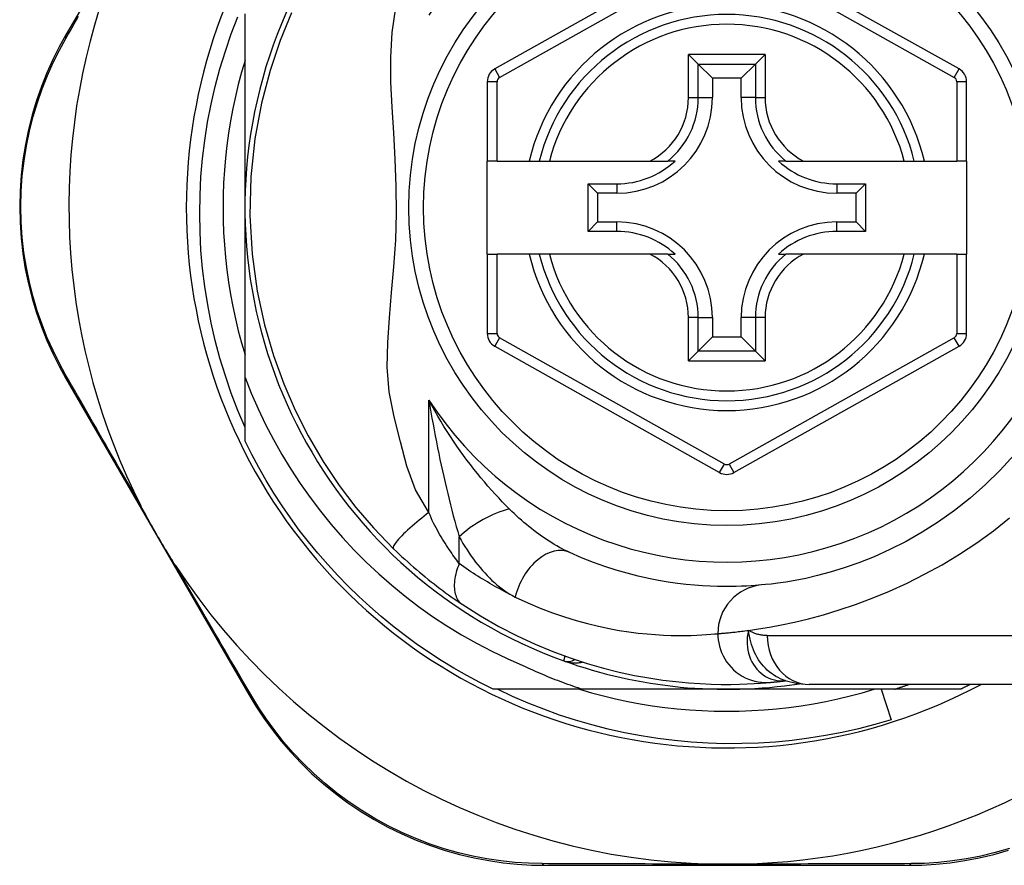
# Model space of a CAD drawing. Header units: inches. Extents: x 19 to 626, y 56 to 294.
# Tile 63 of 203: x 82.52 to 83.312, y 179 to 179.681. Entities that reach past the tile are written whole.
import ezdxf

# ---------------------------------------------------------------- set-up
doc = ezdxf.new("R2010")
doc.units = ezdxf.units.IN
doc.header["$MEASUREMENT"] = 0
doc.layers.add('Visible Edges(ANSI)', color=7, linetype='Continuous', lineweight=25)
doc.layers.add('Visible Tangent Edges(ANSI)', color=7, linetype='Continuous', lineweight=25)

msp = doc.modelspace()

# ---------------------------------------------------------------- linework, layer by layer
at = {"layer": 'Visible Edges(ANSI)'}
for p, q in [((82.59926, 179.74123), (82.55701, 179.66848)), ((83.08316, 179.74272), (82.90214, 179.64108)), ((83.27591, 179.64108), (83.09472, 179.74272)), ((82.70114, 179.52943), (82.70114, 179.68534)), ((83.0581, 179.65278), (83.06594, 179.64494)), ((83.11193, 179.64494), (83.11977, 179.65278)), ((83.06594, 179.64494), (83.07737, 179.63351)), ((83.11193, 179.64494), (83.1005, 179.63351)), ((82.89611, 179.63078), (82.89611, 179.56683)), ((83.07737, 179.63351), (83.07737, 179.61801)), ((83.1005, 179.63351), (83.07737, 179.63351)), ((83.1005, 179.61801), (83.1005, 179.63351)), ((83.28194, 179.56683), (83.28194, 179.63078)), ((82.90398, 179.56683), (82.89611, 179.56683)), ((82.89611, 179.49202), (82.89611, 179.56683)), ((82.90398, 179.56683), (82.92989, 179.56683)), ((82.92989, 179.56683), (82.93799, 179.56683)), ((82.93799, 179.56683), (82.94612, 179.56683)), ((82.94612, 179.56683), (83.02709, 179.56683)), ((83.02709, 179.56683), (83.04137, 179.56683)), ((83.04728, 179.56683), (83.04137, 179.56683)), ((83.1365, 179.56683), (83.13059, 179.56683)), ((83.1365, 179.56683), (83.15078, 179.56683)), ((83.15078, 179.56683), (83.23176, 179.56683)), ((83.23176, 179.56683), (83.23988, 179.56683)), ((83.23988, 179.56683), (83.24798, 179.56683)), ((83.24798, 179.56683), (83.27406, 179.56683)), ((83.28194, 179.56683), (83.27406, 179.56683)), ((83.28194, 179.56683), (83.28194, 179.49202)), ((82.97727, 179.54857), (83.00035, 179.54857)), ((82.97727, 179.54857), (82.98485, 179.54099)), ((82.97727, 179.51028), (82.97727, 179.54857)), ((83.17752, 179.54857), (83.2006, 179.54857)), ((83.2006, 179.54857), (83.19302, 179.54099)), ((83.2006, 179.54857), (83.2006, 179.51028)), ((83.00035, 179.54099), (82.98485, 179.54099)), ((82.98485, 179.54099), (82.98485, 179.51786)), ((83.19302, 179.54099), (83.17752, 179.54099)), ((83.19302, 179.51786), (83.19302, 179.54099)), ((82.70114, 179.39272), (82.70114, 179.52943)), ((82.97727, 179.51028), (82.98485, 179.51786)), ((83.00035, 179.51028), (82.97727, 179.51028)), ((82.98485, 179.51786), (83.00035, 179.51786)), ((83.17752, 179.51786), (83.19302, 179.51786)), ((83.2006, 179.51028), (83.17752, 179.51028)), ((83.2006, 179.51028), (83.19302, 179.51786)), ((82.89611, 179.49202), (82.89611, 179.42807)), ((82.89611, 179.49202), (82.90398, 179.49202)), ((82.92989, 179.49202), (82.90398, 179.49202)), ((82.93799, 179.49202), (82.92989, 179.49202)), ((82.94612, 179.49202), (82.93799, 179.49202)), ((83.02709, 179.49202), (82.94612, 179.49202)), ((83.04137, 179.49202), (83.02709, 179.49202)), ((83.04137, 179.49202), (83.04728, 179.49202)), ((83.13059, 179.49202), (83.1365, 179.49202)), ((83.15078, 179.49202), (83.1365, 179.49202)), ((83.23176, 179.49202), (83.15078, 179.49202)), ((83.23988, 179.49202), (83.23176, 179.49202)), ((83.24798, 179.49202), (83.23988, 179.49202)), ((83.27406, 179.49202), (83.24798, 179.49202)), ((83.27406, 179.49202), (83.28194, 179.49202)), ((83.28194, 179.42808), (83.28194, 179.49202)), ((83.07737, 179.44084), (83.07737, 179.42534)), ((83.1005, 179.42534), (83.1005, 179.44084)), ((83.06594, 179.41391), (83.07737, 179.42534)), ((83.07737, 179.42534), (83.1005, 179.42534)), ((83.11193, 179.41391), (83.1005, 179.42534)), ((82.90214, 179.41777), (83.08316, 179.31614)), ((83.09472, 179.31613), (83.27591, 179.41777)), ((83.06594, 179.41391), (83.0581, 179.40607)), ((83.11977, 179.40607), (83.11193, 179.41391)), ((82.55681, 179.39197), (82.70421, 179.1374)), ((82.70114, 179.34134), (82.70114, 179.39272)), ((83.13619, 179.14849), (83.13624, 179.14849)), ((82.97302, 179.14163), (82.90085, 179.14163)), ((83.08894, 179.14163), (82.97302, 179.14163)), ((83.22396, 179.14163), (83.08894, 179.14163)), ((83.39263, 179.14557), (83.15537, 179.14557)), ((83.21319, 179.14163), (83.22113, 179.11702)), ((83.27702, 179.14163), (83.22396, 179.14163)), ((82.94271, 178.9999), (83.23479, 178.9999))]:
    msp.add_line(p, q, dxfattribs=at)
at = {"layer": 'Visible Edges(ANSI)', "flags": 128}
for points in [[(82.73854, 179.68619), (82.72937, 179.66384), (82.72126, 179.6397), (82.71437, 179.61339), (82.70909, 179.58478), (82.70588, 179.5542), (82.70513, 179.52304), (82.70692, 179.49197), (82.711, 179.46227), (82.71685, 179.43506), (82.72404, 179.41026), (82.73226, 179.38752), (82.74149, 179.36625), (82.75192, 179.34567), (82.76398, 179.3251), (82.77704, 179.30566), (82.79037, 179.28811), (82.80465, 179.27149), (82.82076, 179.25479)], [(82.70114, 179.35251), (82.6954, 179.36611), (82.69012, 179.37992), (82.68532, 179.39392), (82.68101, 179.40808), (82.6772, 179.42236), (82.67389, 179.43675), (82.67109, 179.45123), (82.66879, 179.46579), (82.667, 179.48042), (82.66571, 179.49511), (82.66494, 179.50984), (82.66468, 179.5246), (82.66493, 179.53937), (82.6657, 179.55414), (82.66698, 179.56889), (82.66878, 179.58356), (82.67108, 179.59815), (82.67389, 179.61263), (82.6772, 179.627), (82.68101, 179.64124), (82.68531, 179.65534), (82.6901, 179.66928), (82.69538, 179.68306)], [(82.55701, 179.66848), (82.55161, 179.65874), (82.54651, 179.64857), (82.54174, 179.638), (82.53736, 179.62706), (82.5334, 179.61579), (82.52989, 179.60422), (82.52686, 179.59237), (82.52433, 179.58026), (82.52235, 179.56794), (82.52093, 179.55545), (82.52008, 179.54285), (82.51978, 179.5302), (82.52005, 179.51755), (82.52089, 179.50495), (82.5223, 179.49246), (82.52428, 179.48014), (82.52681, 179.46804), (82.52984, 179.45619), (82.53334, 179.44463), (82.53729, 179.43337), (82.54164, 179.42245), (82.54637, 179.41189), (82.55144, 179.40172), (82.55681, 179.39197)], [(82.70114, 179.64798), (82.69833, 179.63836), (82.69576, 179.62867), (82.69342, 179.61892), (82.69133, 179.60911), (82.68948, 179.59926), (82.68788, 179.58936), (82.68652, 179.57943), (82.68541, 179.56946), (82.68454, 179.55948), (82.68392, 179.54947), (82.68355, 179.53945), (82.68343, 179.52943), (82.68355, 179.5194), (82.68392, 179.50938), (82.68454, 179.49938), (82.68541, 179.48939), (82.68652, 179.47943), (82.68788, 179.46949), (82.68948, 179.4596), (82.69133, 179.44974), (82.69342, 179.43994), (82.69576, 179.43019), (82.69833, 179.4205), (82.70114, 179.41087)], [(82.70114, 179.39272), (82.70623, 179.37993), (82.71175, 179.36731), (82.71768, 179.35488), (82.72404, 179.34264), (82.73081, 179.33062), (82.738, 179.31881), (82.74558, 179.30725), (82.75354, 179.29596), (82.76187, 179.28495), (82.77057, 179.27424), (82.77962, 179.26383), (82.78902, 179.25373), (82.79876, 179.24395), (82.80883, 179.2345), (82.81922, 179.22539), (82.82993, 179.21664), (82.84091, 179.20826), (82.85217, 179.20027), (82.86368, 179.19267), (82.87545, 179.18547), (82.88745, 179.17867), (82.89969, 179.17228), (82.91214, 179.16632), (82.9248, 179.16077)], [(82.90085, 179.14163), (82.89014, 179.14701), (82.87958, 179.15269), (82.86918, 179.15866), (82.85895, 179.16491), (82.8489, 179.17145), (82.83904, 179.17827), (82.82937, 179.18535), (82.8199, 179.19271), (82.81064, 179.20032), (82.80159, 179.20819), (82.79277, 179.2163), (82.78417, 179.22466), (82.77582, 179.23326), (82.7677, 179.24208), (82.75983, 179.25113), (82.75222, 179.26039), (82.74486, 179.26986), (82.73778, 179.27953), (82.73096, 179.28939), (82.72443, 179.29944), (82.71817, 179.30967), (82.7122, 179.32007), (82.70652, 179.33063), (82.70114, 179.34134)], [(83.32014, 179.33033), (83.30895, 179.31805), (83.2972, 179.30646), (83.28497, 179.29562), (83.27234, 179.28558), (83.25941, 179.27642), (83.24631, 179.26813), (83.23319, 179.26071), (83.22018, 179.25413), (83.20744, 179.24837), (83.19511, 179.24343), (83.18332, 179.23928), (83.17224, 179.23589), (83.16197, 179.23314), (83.15258, 179.23094), (83.1441, 179.22923), (83.13658, 179.22794), (83.13006, 179.227), (83.12459, 179.22634), (83.12021, 179.22589), (83.11696, 179.2256)], [(82.6452, 179.24132), (82.64395, 179.24325), (82.64271, 179.2452), (82.64149, 179.24716), (82.64027, 179.24911), (82.63906, 179.2511), (82.63785, 179.25309), (82.63664, 179.2551), (82.63544, 179.2571), (82.63427, 179.25909), (82.63311, 179.26105), (82.63197, 179.26302), (82.63082, 179.26498), (82.62969, 179.26695), (82.62856, 179.26892), (82.62743, 179.2709), (82.6263, 179.27289), (82.62519, 179.27488), (82.62407, 179.27688), (82.62294, 179.27893), (82.62181, 179.281), (82.62068, 179.28308), (82.61957, 179.28517), (82.61848, 179.28725), (82.61741, 179.28932)], [(82.82076, 179.25479), (82.82298, 179.25264), (82.82522, 179.2505), (82.8275, 179.24837), (82.82979, 179.24625), (82.83211, 179.24414), (82.83445, 179.24206), (82.8368, 179.23999), (82.83916, 179.23795), (82.84152, 179.23594), (82.84388, 179.23397), (82.84624, 179.23203), (82.8486, 179.23012), (82.85095, 179.22825), (82.8533, 179.22641), (82.85563, 179.22461), (82.85796, 179.22284), (82.86028, 179.22111), (82.86258, 179.21941), (82.86487, 179.21775), (82.86715, 179.21613), (82.8694, 179.21455), (82.87163, 179.213), (82.87383, 179.2115), (82.876, 179.21004)], [(83.11696, 179.2256), (83.1145, 179.22538), (83.11166, 179.22516), (83.10844, 179.22493), (83.10484, 179.22472), (83.10087, 179.22454), (83.09653, 179.2244), (83.09182, 179.22432), (83.08676, 179.22432), (83.08134, 179.2244), (83.07558, 179.22459), (83.06948, 179.22492), (83.06304, 179.2254), (83.05627, 179.22605), (83.04917, 179.22691), (83.04174, 179.22798), (83.03398, 179.2293), (83.0259, 179.23089), (83.01752, 179.23279), (83.00888, 179.235), (82.99999, 179.23757), (82.99088, 179.2405), (82.98157, 179.24383), (82.97209, 179.24757), (82.96247, 179.25175)], [(82.876, 179.21004), (82.89078, 179.20067), (82.90555, 179.19221), (82.92024, 179.18463), (82.93475, 179.1779), (82.949, 179.17198), (82.96293, 179.16684), (82.97648, 179.16241), (82.98963, 179.15864), (83.00233, 179.15547), (83.01454, 179.15285), (83.02624, 179.15072), (83.0374, 179.14904), (83.04799, 179.14776), (83.05802, 179.14682), (83.06745, 179.14617), (83.07628, 179.14578), (83.0845, 179.14559), (83.09209, 179.14558), (83.09905, 179.1457), (83.10538, 179.14592), (83.11106, 179.14621), (83.11609, 179.14653), (83.12047, 179.14687), (83.12419, 179.14719)], [(82.9248, 179.16077), (82.92676, 179.15985), (82.92872, 179.15894), (82.93069, 179.15804), (82.93267, 179.15715), (82.93464, 179.15627), (82.93663, 179.1554), (82.93861, 179.15455), (82.9406, 179.1537), (82.9426, 179.15287), (82.9446, 179.15204), (82.9466, 179.15123), (82.94861, 179.15042), (82.95062, 179.14963), (82.95264, 179.14885), (82.95466, 179.14808), (82.95668, 179.14732), (82.95871, 179.14657), (82.96074, 179.14583), (82.96278, 179.1451), (82.96482, 179.14439), (82.96686, 179.14368), (82.96891, 179.14299), (82.97096, 179.1423), (82.97302, 179.14163)], [(83.12419, 179.14719), (83.12453, 179.14722), (83.12489, 179.14726), (83.12526, 179.14729), (83.12564, 179.14733), (83.12604, 179.14737), (83.12645, 179.14741), (83.12687, 179.14745), (83.12731, 179.14749), (83.12776, 179.14754), (83.12823, 179.14758), (83.12871, 179.14763), (83.1292, 179.14769), (83.12971, 179.14774), (83.13023, 179.1478), (83.13076, 179.14785), (83.13131, 179.14791), (83.13188, 179.14798), (83.13245, 179.14804), (83.13304, 179.14811), (83.13364, 179.14818), (83.13426, 179.14825), (83.13489, 179.14833), (83.13554, 179.14841), (83.13619, 179.14849)], [(83.13594, 179.14859), (83.14583, 179.14627), (83.15537, 179.14557)], [(83.22113, 179.11702), (83.20807, 179.11322), (83.19492, 179.10983), (83.18169, 179.10686), (83.16837, 179.1043), (83.155, 179.10217), (83.14156, 179.10045), (83.12808, 179.09916), (83.11456, 179.09829), (83.10102, 179.09785), (83.08746, 179.09783), (83.0739, 179.09824), (83.06033, 179.09907), (83.04679, 179.10034), (83.03331, 179.10203), (83.01991, 179.10413), (83.00659, 179.10666), (82.99336, 179.10961), (82.98024, 179.11296), (82.96724, 179.11673), (82.95435, 179.12091), (82.9416, 179.12549), (82.929, 179.13047), (82.91655, 179.13585), (82.90426, 179.14163)], [(82.97039, 179.14163), (82.98001, 179.13882), (82.9897, 179.13625), (82.99945, 179.13391), (83.00925, 179.13182), (83.01911, 179.12997), (83.029, 179.12837), (83.03894, 179.12701), (83.0489, 179.1259), (83.05889, 179.12503), (83.06889, 179.12441), (83.07891, 179.12404), (83.08894, 179.12391), (83.09896, 179.12404), (83.10898, 179.12441), (83.11899, 179.12503), (83.12898, 179.1259), (83.13894, 179.12701), (83.14887, 179.12837), (83.15877, 179.12997), (83.16862, 179.13182), (83.17843, 179.13391), (83.18818, 179.13625), (83.19787, 179.13882), (83.20749, 179.14163)], [(83.22396, 179.14163), (83.22445, 179.14179), (83.22493, 179.14195), (83.22542, 179.1421), (83.2259, 179.14226), (83.22639, 179.14242), (83.22687, 179.14258), (83.22736, 179.14274), (83.22784, 179.1429), (83.22833, 179.14307), (83.22881, 179.14323), (83.22929, 179.14339), (83.22978, 179.14356), (83.23026, 179.14372), (83.23074, 179.14389), (83.23123, 179.14405), (83.23171, 179.14422), (83.23219, 179.14438), (83.23267, 179.14455), (83.23316, 179.14472), (83.23364, 179.14489), (83.23412, 179.14506), (83.2346, 179.14523), (83.23508, 179.1454), (83.23557, 179.14557)], [(83.28493, 179.14557), (83.2846, 179.1454), (83.28428, 179.14523), (83.28395, 179.14507), (83.28362, 179.1449), (83.28329, 179.14473), (83.28296, 179.14457), (83.28263, 179.1444), (83.2823, 179.14424), (83.28198, 179.14407), (83.28165, 179.14391), (83.28132, 179.14374), (83.28099, 179.14358), (83.28066, 179.14342), (83.28033, 179.14325), (83.28, 179.14309), (83.27967, 179.14293), (83.27934, 179.14276), (83.27901, 179.1426), (83.27868, 179.14244), (83.27835, 179.14228), (83.27802, 179.14211), (83.27768, 179.14195), (83.27735, 179.14179), (83.27702, 179.14163)], [(82.70421, 179.1374), (82.70995, 179.12792), (82.71622, 179.11848), (82.72299, 179.10913), (82.73028, 179.09992), (82.73805, 179.09092), (82.74631, 179.08216), (82.75504, 179.07367), (82.76423, 179.06549), (82.77388, 179.05768), (82.78395, 179.05027), (82.79439, 179.04328), (82.80515, 179.03675), (82.8162, 179.0307), (82.82747, 179.02517), (82.83893, 179.02019), (82.85053, 179.01577), (82.8622, 179.01193), (82.87391, 179.00865), (82.88562, 179.00592), (82.89728, 179.00371), (82.90886, 179.00202), (82.92032, 179.00083), (82.93162, 179.00013), (82.94271, 178.9999)], [(83.23479, 178.9999), (83.24592, 179.00012), (83.25728, 179.00082), (83.26882, 179.00201), (83.28048, 179.00371), (83.29221, 179.00595), (83.30397, 179.00873), (83.31573, 179.01206)], [(83.10126, 179.0009), (83.10023, 179.00087), (83.0992, 179.00085), (83.09817, 179.00083), (83.09714, 179.00082), (83.09611, 179.0008), (83.09508, 179.00079), (83.09405, 179.00078), (83.09303, 179.00077), (83.092, 179.00077), (83.09098, 179.00076), (83.08995, 179.00076), (83.08893, 179.00076), (83.0879, 179.00076), (83.08688, 179.00076), (83.08586, 179.00077), (83.08483, 179.00077), (83.08381, 179.00078), (83.08278, 179.00079), (83.08176, 179.0008), (83.08073, 179.00082), (83.0797, 179.00083), (83.07867, 179.00085), (83.07764, 179.00087), (83.07662, 179.0009)]]:
    msp.add_lwpolyline(points, dxfattribs=at)
at = {"layer": 'Visible Edges(ANSI)'}
msp.add_circle((83.08894, 179.52943), 0.25591, dxfattribs=at)
for centre, radius, start, end in [((83.08894, 179.52943), 0.43504, 61.92751, 298.07249), ((83.08894, 179.52943), 0.3878, 81.33391, 250.21195), ((83.08894, 179.53028), 0.52953, 161.08535, 207.06854), ((83.08894, 179.52943), 0.15551, 13.91643, 166.08357), ((82.90792, 179.63078), 0.01181, 119.31319, 180), ((83.27013, 179.63078), 0.01181, 0, 60.70877), ((83.00035, 179.61801), 0.07702, 270, 0), ((83.17752, 179.61801), 0.07702, 180, 270), ((83.00035, 179.61801), 0.06944, 270, 312.51741), ((83.17752, 179.61801), 0.06944, 227.48259, 270), ((83.00035, 179.44084), 0.07702, 0, 90), ((83.00035, 179.44084), 0.06944, 47.48259, 90), ((83.17752, 179.44084), 0.07702, 90, 180), ((83.17752, 179.44084), 0.06944, 90, 132.51741), ((83.08894, 179.52943), 0.15551, 193.91643, 346.08357), ((82.90792, 179.42807), 0.01181, 180, 240.68681), ((83.27013, 179.42808), 0.01181, 299.29123, 0), ((83.08894, 179.32643), 0.01181, 240.68681, 299.29123), ((83.08894, 179.53028), 0.52953, 213.07249, 268.66692), ((82.96098, 179.17379), 0.00984, 250.21195, 303.93658), ((83.08894, 179.52943), 0.3878, 250.21195, 278.66609), ((83.08894, 179.53028), 0.52953, 271.33308, 313.40464)]:
    msp.add_arc(centre, radius, start, end, dxfattribs=at)
at = {"layer": 'Visible Tangent Edges(ANSI)'}
for p, q in [((82.90599, 179.63421), (83.08701, 179.73585)), ((83.09087, 179.73585), (83.27205, 179.63421)), ((83.0581, 179.61801), (83.0581, 179.65278)), ((83.11977, 179.65278), (83.0581, 179.65278)), ((83.11977, 179.65278), (83.11977, 179.61801)), ((82.90214, 179.64108), (82.90599, 179.63421)), ((83.06594, 179.61801), (83.06594, 179.64494)), ((83.06594, 179.64494), (83.11193, 179.64494)), ((83.11193, 179.64494), (83.11193, 179.61801)), ((83.27205, 179.63421), (83.27591, 179.64108)), ((82.90398, 179.63078), (82.89611, 179.63078)), ((82.90398, 179.56683), (82.90398, 179.63078)), ((83.28194, 179.63078), (83.27406, 179.63078)), ((83.27406, 179.63078), (83.27406, 179.56683)), ((83.0581, 179.61801), (83.06594, 179.61801)), ((83.06594, 179.61801), (83.07737, 179.61801)), ((83.11193, 179.61801), (83.1005, 179.61801)), ((83.11193, 179.61801), (83.11977, 179.61801)), ((83.00035, 179.54857), (83.00035, 179.54099)), ((83.17752, 179.54857), (83.17752, 179.54099)), ((83.00035, 179.51028), (83.00035, 179.51786)), ((83.17752, 179.51028), (83.17752, 179.51786)), ((82.90398, 179.42807), (82.90398, 179.49202)), ((83.27406, 179.49202), (83.27406, 179.42808)), ((83.0581, 179.40607), (83.0581, 179.44084)), ((83.06594, 179.44084), (83.0581, 179.44084)), ((83.06594, 179.41391), (83.06594, 179.44084)), ((83.06594, 179.44084), (83.07737, 179.44084)), ((83.11193, 179.44084), (83.1005, 179.44084)), ((83.11977, 179.44084), (83.11193, 179.44084)), ((83.11193, 179.44084), (83.11193, 179.41391)), ((83.11977, 179.44084), (83.11977, 179.40607)), ((82.89611, 179.42807), (82.90398, 179.42807)), ((82.90599, 179.42464), (82.90214, 179.41777)), ((83.08701, 179.323), (82.90599, 179.42464)), ((83.27205, 179.42464), (83.09087, 179.323)), ((83.27591, 179.41777), (83.27205, 179.42464)), ((83.27406, 179.42808), (83.28194, 179.42808)), ((83.11193, 179.41391), (83.06594, 179.41391)), ((83.0581, 179.40607), (83.11977, 179.40607)), ((82.84923, 179.28395), (82.84923, 179.37447)), ((83.08316, 179.31614), (83.08701, 179.323)), ((83.09087, 179.323), (83.09472, 179.31613)), ((82.87354, 179.2428), (82.87354, 179.26447)), ((83.12148, 179.18494), (83.39263, 179.18494))]:
    msp.add_line(p, q, dxfattribs=at)
at = {"layer": 'Visible Tangent Edges(ANSI)', "flags": 128}
for points in [[(82.84923, 179.28395), (82.83847, 179.30218), (82.8314, 179.32124), (82.82619, 179.34092), (82.82111, 179.36102), (82.81706, 179.38118), (82.81564, 179.40108), (82.81598, 179.42083), (82.81736, 179.44074), (82.81918, 179.461), (82.82099, 179.48181), (82.82243, 179.50329), (82.82316, 179.52501), (82.82291, 179.54663), (82.82203, 179.56832), (82.82083, 179.58954), (82.81959, 179.61021), (82.81865, 179.63048), (82.81844, 179.65045), (82.81952, 179.67037), (82.82263, 179.69049)], [(82.55693, 179.66568), (82.55861, 179.6686), (82.5603, 179.67155), (82.56201, 179.67451), (82.56372, 179.67749), (82.56545, 179.68049), (82.56718, 179.6835)], [(82.55674, 179.39476), (82.55152, 179.40432), (82.5466, 179.41429), (82.542, 179.42464), (82.53778, 179.43535), (82.53394, 179.44638), (82.53054, 179.45771), (82.5276, 179.46932), (82.52515, 179.48117), (82.52322, 179.49323), (82.52185, 179.50546), (82.52104, 179.5178), (82.52077, 179.53019), (82.52106, 179.54258), (82.52189, 179.55492), (82.52327, 179.56715), (82.5252, 179.57922), (82.52765, 179.59108), (82.53059, 179.60269), (82.534, 179.61403), (82.53785, 179.62507), (82.5421, 179.63579), (82.54673, 179.64616), (82.55169, 179.65613), (82.55693, 179.66568)], [(82.61741, 179.28932), (82.61473, 179.29395), (82.61206, 179.29858), (82.6094, 179.30319), (82.60675, 179.30779), (82.60411, 179.31237), (82.60148, 179.31692), (82.59887, 179.32146), (82.59627, 179.32597), (82.59368, 179.33046), (82.59111, 179.33493), (82.58855, 179.33938), (82.586, 179.3438), (82.58347, 179.3482), (82.58096, 179.35257), (82.57846, 179.35692), (82.57597, 179.36125), (82.57351, 179.36554), (82.57105, 179.36981), (82.56862, 179.37405), (82.56621, 179.37825), (82.56381, 179.38243), (82.56144, 179.38657), (82.55908, 179.39068), (82.55674, 179.39476)], [(82.84923, 179.37447), (82.85001, 179.36962), (82.85082, 179.36479), (82.85165, 179.35997), (82.8525, 179.35517), (82.85337, 179.35038), (82.85427, 179.34561), (82.85518, 179.34086), (82.85612, 179.33613), (82.85707, 179.33142), (82.85805, 179.32673), (82.85904, 179.32207), (82.86006, 179.31743), (82.86109, 179.31282), (82.86214, 179.30823), (82.86321, 179.30367), (82.8643, 179.29914), (82.86541, 179.29464), (82.86653, 179.29017), (82.86767, 179.28575), (82.86882, 179.28137), (82.86999, 179.27705), (82.87116, 179.27279), (82.87235, 179.26859), (82.87354, 179.26447)], [(82.91393, 179.28677), (82.91108, 179.28965), (82.90822, 179.29261), (82.90535, 179.29564), (82.90247, 179.29876), (82.8996, 179.30195), (82.89672, 179.3052), (82.89386, 179.30853), (82.89101, 179.31193), (82.88818, 179.31538), (82.88537, 179.3189), (82.88258, 179.32248), (82.87982, 179.32612), (82.87708, 179.32982), (82.87437, 179.33358), (82.87169, 179.3374), (82.86903, 179.34129), (82.86642, 179.34523), (82.86383, 179.34924), (82.86129, 179.35331), (82.85879, 179.35743), (82.85633, 179.36161), (82.85392, 179.36584), (82.85155, 179.37013), (82.84923, 179.37447)], [(82.84923, 179.28395), (82.84729, 179.28248), (82.84533, 179.28097), (82.84335, 179.27941), (82.84138, 179.27782), (82.83941, 179.27621), (82.83748, 179.27459), (82.83558, 179.27296), (82.83375, 179.27134), (82.83198, 179.26974), (82.83031, 179.26817), (82.82873, 179.26665), (82.82728, 179.26519), (82.82594, 179.26379), (82.82475, 179.26248), (82.82369, 179.26125), (82.82279, 179.26011), (82.82203, 179.25908), (82.82143, 179.25815), (82.82097, 179.25732), (82.82066, 179.25661), (82.82049, 179.256), (82.82046, 179.2555), (82.82055, 179.25509), (82.82076, 179.25479)], [(82.87354, 179.2428), (82.87256, 179.24411), (82.87157, 179.24546), (82.87057, 179.24684), (82.86956, 179.24826), (82.86854, 179.24972), (82.86751, 179.25121), (82.86648, 179.25273), (82.86544, 179.25428), (82.8644, 179.25587), (82.86335, 179.25749), (82.8623, 179.25914), (82.86124, 179.26082), (82.86018, 179.26253), (82.85912, 179.26427), (82.85806, 179.26605), (82.857, 179.26785), (82.85595, 179.26967), (82.85489, 179.27153), (82.85386, 179.27344), (82.85286, 179.27543), (82.85189, 179.27747), (82.85096, 179.27958), (82.85008, 179.28174), (82.84923, 179.28395)], [(82.96247, 179.25175), (82.96042, 179.25271), (82.95836, 179.25372), (82.9563, 179.25478), (82.95423, 179.2559), (82.95215, 179.25706), (82.95008, 179.25827), (82.948, 179.25952), (82.94593, 179.26081), (82.94387, 179.26215), (82.94181, 179.26353), (82.93976, 179.26494), (82.93772, 179.2664), (82.93568, 179.2679), (82.93365, 179.26943), (82.93163, 179.271), (82.92962, 179.27261), (82.92762, 179.27426), (82.92562, 179.27594), (82.92364, 179.27767), (82.92167, 179.27942), (82.91971, 179.28121), (82.91777, 179.28303), (82.91584, 179.28489), (82.91393, 179.28677)], [(83.10641, 179.18908), (83.11438, 179.19024), (83.12324, 179.19171), (83.13296, 179.19353), (83.14348, 179.19576), (83.15476, 179.19846), (83.16675, 179.20168), (83.17938, 179.2055), (83.19252, 179.20995), (83.20608, 179.21503), (83.21995, 179.22075), (83.23401, 179.22713), (83.24817, 179.23418), (83.2623, 179.24191), (83.27631, 179.25033), (83.29008, 179.25944), (83.30354, 179.26922), (83.31661, 179.27961)], [(82.87354, 179.26447), (82.87505, 179.26175), (82.8766, 179.25908), (82.8782, 179.25645), (82.87983, 179.25387), (82.8815, 179.25134), (82.8832, 179.24887), (82.88493, 179.24645), (82.8867, 179.24409), (82.8885, 179.24179), (82.89033, 179.23955), (82.89219, 179.23737), (82.89407, 179.23525), (82.89599, 179.23321), (82.89793, 179.23123), (82.89991, 179.22933), (82.90191, 179.22749), (82.90393, 179.22574), (82.90599, 179.22406), (82.90806, 179.22247), (82.91016, 179.22096), (82.91227, 179.21955), (82.9144, 179.21824), (82.91654, 179.21703), (82.91869, 179.21592)], [(82.70659, 179.13595), (82.70421, 179.14002), (82.70181, 179.14412), (82.6994, 179.14826), (82.69696, 179.15242), (82.69451, 179.15662), (82.69204, 179.16085), (82.68956, 179.1651), (82.68706, 179.16939), (82.68454, 179.1737), (82.68201, 179.17804), (82.67947, 179.18241), (82.6769, 179.1868), (82.67433, 179.19122), (82.67174, 179.19566), (82.66914, 179.20013), (82.66653, 179.20462), (82.6639, 179.20913), (82.66126, 179.21367), (82.65861, 179.21823), (82.65595, 179.22281), (82.65328, 179.22741), (82.65059, 179.23203), (82.6479, 179.23667), (82.6452, 179.24132)], [(82.87354, 179.2428), (82.87287, 179.24112), (82.87226, 179.23943), (82.8717, 179.23772), (82.8712, 179.236), (82.87076, 179.23428), (82.87038, 179.23256), (82.87008, 179.23086), (82.86985, 179.22918), (82.86969, 179.22753), (82.86961, 179.22591), (82.86961, 179.22434), (82.86968, 179.22281), (82.86983, 179.22134), (82.87006, 179.21993), (82.87036, 179.21858), (82.87074, 179.21731), (82.87119, 179.21611), (82.8717, 179.21499), (82.87229, 179.21396), (82.87293, 179.213), (82.87362, 179.21214), (82.87437, 179.21135), (82.87516, 179.21066), (82.876, 179.21004)], [(82.91869, 179.21592), (82.91684, 179.21683), (82.91498, 179.21776), (82.91312, 179.21871), (82.91125, 179.21967), (82.90938, 179.22065), (82.90751, 179.22165), (82.90563, 179.22267), (82.90376, 179.2237), (82.90187, 179.22476), (82.89999, 179.22583), (82.8981, 179.22692), (82.89622, 179.22803), (82.89433, 179.22916), (82.89244, 179.2303), (82.89055, 179.23147), (82.88866, 179.23265), (82.88677, 179.23385), (82.88488, 179.23507), (82.88299, 179.23631), (82.8811, 179.23757), (82.87921, 179.23885), (82.87732, 179.24014), (82.87543, 179.24146), (82.87354, 179.2428)], [(82.91869, 179.21592), (82.92884, 179.2112), (82.93884, 179.20697), (82.94866, 179.20322), (82.95828, 179.19991), (82.96766, 179.19701), (82.97678, 179.19451), (82.98562, 179.19237), (82.99415, 179.19057), (83.00233, 179.18908), (83.01018, 179.18787), (83.01767, 179.18691), (83.02482, 179.18617), (83.03161, 179.18563), (83.03804, 179.18526), (83.04412, 179.18504), (83.04984, 179.18495), (83.05519, 179.18495), (83.06015, 179.18504), (83.06474, 179.1852), (83.06893, 179.18541), (83.07272, 179.18564), (83.07612, 179.18589), (83.07912, 179.18615), (83.08171, 179.18639)], [(83.08171, 179.18639), (83.0823, 179.18644), (83.08292, 179.18649), (83.08359, 179.18655), (83.08429, 179.18661), (83.08503, 179.18667), (83.08582, 179.18674), (83.08664, 179.18681), (83.0875, 179.18689), (83.0884, 179.18698), (83.08933, 179.18707), (83.09031, 179.18716), (83.09132, 179.18727), (83.09237, 179.18738), (83.09346, 179.18749), (83.09459, 179.18761), (83.09575, 179.18774), (83.09696, 179.18788), (83.0982, 179.18803), (83.09947, 179.18818), (83.10079, 179.18834), (83.10214, 179.18851), (83.10352, 179.18869), (83.10495, 179.18888), (83.10641, 179.18908)], [(83.08171, 179.18639), (83.08179, 179.18394), (83.08203, 179.18143), (83.08244, 179.17889), (83.08303, 179.17632), (83.0838, 179.17374), (83.08477, 179.17118), (83.08592, 179.16866), (83.08727, 179.16619), (83.0888, 179.16381), (83.09051, 179.16152), (83.0924, 179.15935), (83.09444, 179.15732), (83.09662, 179.15545), (83.09893, 179.15375), (83.10133, 179.15224), (83.10382, 179.15091), (83.10637, 179.14979), (83.10896, 179.14886), (83.11157, 179.14812), (83.11417, 179.14758), (83.11675, 179.14723), (83.11929, 179.14705), (83.12177, 179.14704), (83.12419, 179.14719)], [(83.10641, 179.18908), (83.10583, 179.18634), (83.10546, 179.18362), (83.10529, 179.18092), (83.10532, 179.17826), (83.10553, 179.17565), (83.10592, 179.1731), (83.10649, 179.17062), (83.10723, 179.16822), (83.10813, 179.16591), (83.10919, 179.16371), (83.11039, 179.16162), (83.11173, 179.15966), (83.1132, 179.15783), (83.11479, 179.15615), (83.11649, 179.15461), (83.11829, 179.15322), (83.12018, 179.152), (83.12214, 179.15095), (83.12417, 179.15008), (83.12625, 179.14938), (83.12838, 179.14886), (83.13055, 179.14852), (83.13273, 179.14836), (83.13491, 179.14839)], [(83.13595, 179.14859), (83.134, 179.14928), (83.13208, 179.15008), (83.1302, 179.151), (83.12836, 179.15202), (83.12657, 179.15314), (83.12484, 179.15436), (83.12317, 179.15568), (83.12157, 179.15709), (83.12002, 179.15859), (83.11855, 179.16017), (83.11715, 179.16184), (83.11583, 179.16358), (83.11458, 179.1654), (83.11342, 179.16729), (83.11235, 179.16924), (83.11137, 179.17124), (83.11047, 179.1733), (83.10965, 179.17541), (83.10892, 179.17757), (83.10826, 179.17978), (83.10769, 179.18204), (83.10719, 179.18434), (83.10676, 179.18669), (83.10641, 179.18908)], [(83.12148, 179.18494), (83.12078, 179.18495), (83.1201, 179.18497), (83.11941, 179.185), (83.11873, 179.18505), (83.11806, 179.18511), (83.11739, 179.18519), (83.11673, 179.18528), (83.11607, 179.18538), (83.11542, 179.1855), (83.11477, 179.18563), (83.11413, 179.18578), (83.1135, 179.18595), (83.11287, 179.18612), (83.11225, 179.18632), (83.11163, 179.18652), (83.11102, 179.18675), (83.11042, 179.18699), (83.10982, 179.18724), (83.10924, 179.18751), (83.10866, 179.18779), (83.10808, 179.18809), (83.10752, 179.1884), (83.10696, 179.18873), (83.10641, 179.18908)], [(82.95848, 179.16842), (82.95841, 179.16812), (82.95835, 179.16783), (82.95829, 179.16755), (82.95823, 179.16728), (82.95818, 179.16702), (82.95813, 179.16678), (82.95808, 179.16654), (82.95803, 179.16632), (82.95799, 179.16611), (82.95794, 179.16591), (82.9579, 179.16572), (82.95787, 179.16555), (82.95783, 179.16539), (82.9578, 179.16524), (82.95778, 179.16511), (82.95775, 179.16499), (82.95773, 179.16488), (82.95771, 179.16479), (82.95769, 179.16471), (82.95768, 179.16465), (82.95767, 179.1646), (82.95766, 179.16456), (82.95765, 179.16454), (82.95765, 179.16453)], [(82.95765, 179.16453), (82.95826, 179.16432), (82.95888, 179.16412), (82.95949, 179.16393), (82.96012, 179.16376), (82.96075, 179.16361), (82.96138, 179.16346), (82.96201, 179.16333), (82.96265, 179.16322), (82.96328, 179.16312), (82.96392, 179.16303), (82.96456, 179.16296), (82.9652, 179.16291), (82.96584, 179.16287), (82.96647, 179.16285), (82.96711, 179.16284), (82.96775, 179.16285), (82.96838, 179.16288), (82.96901, 179.16292), (82.96964, 179.16299), (82.97027, 179.16307), (82.97089, 179.16317), (82.97151, 179.16329), (82.97212, 179.16343), (82.97272, 179.16358)], [(83.13491, 179.14839), (83.13499, 179.1484), (83.13506, 179.1484), (83.13513, 179.1484), (83.1352, 179.14841), (83.13527, 179.14841), (83.13533, 179.14842), (83.13539, 179.14842), (83.13545, 179.14842), (83.13551, 179.14843), (83.13557, 179.14843), (83.13563, 179.14844), (83.13568, 179.14844), (83.13573, 179.14844), (83.13578, 179.14845), (83.13583, 179.14845), (83.13588, 179.14846), (83.13592, 179.14846), (83.13597, 179.14846), (83.13601, 179.14847), (83.13605, 179.14847), (83.13609, 179.14848), (83.13612, 179.14848), (83.13616, 179.14848), (83.13619, 179.14849)], [(82.94027, 179.00123), (82.92942, 179.0015), (82.91837, 179.00223), (82.90716, 179.00343), (82.89583, 179.00512), (82.88441, 179.00731), (82.87296, 179.01002), (82.8615, 179.01325), (82.85007, 179.01703), (82.83872, 179.02137), (82.8275, 179.02626), (82.81647, 179.03168), (82.80566, 179.0376), (82.79511, 179.044), (82.78489, 179.05083), (82.77502, 179.05808), (82.76557, 179.06572), (82.75655, 179.07371), (82.74798, 179.08201), (82.73988, 179.09057), (82.73224, 179.09936), (82.72508, 179.10834), (82.71842, 179.11747), (82.71226, 179.12669), (82.70659, 179.13595)], [(83.31642, 179.01337), (83.30491, 179.01009), (83.2934, 179.00734), (83.28192, 179.00512), (83.27052, 179.00342), (83.25923, 179.00221), (83.24811, 179.00149), (83.23722, 179.00123)], [(83.07662, 179.0009), (83.07063, 179.0009), (83.06464, 179.0009), (83.05867, 179.00091), (83.05272, 179.00091), (83.04678, 179.00092), (83.04087, 179.00093), (83.03499, 179.00094), (83.02914, 179.00095), (83.02332, 179.00096), (83.01752, 179.00097), (83.01176, 179.00099), (83.00603, 179.001), (83.00034, 179.00102), (82.99468, 179.00103), (82.98905, 179.00105), (82.98346, 179.00107), (82.97791, 179.00109), (82.9724, 179.0011), (82.96693, 179.00112), (82.96151, 179.00114), (82.95613, 179.00116), (82.95079, 179.00119), (82.94551, 179.00121), (82.94027, 179.00123)], [(83.23722, 179.00123), (83.23199, 179.00121), (83.22671, 179.00118), (83.22139, 179.00116), (83.21603, 179.00114), (83.21063, 179.00112), (83.20518, 179.0011), (83.1997, 179.00108), (83.19418, 179.00107), (83.18861, 179.00105), (83.18301, 179.00103), (83.17738, 179.00102), (83.1717, 179.001), (83.166, 179.00099), (83.16025, 179.00097), (83.15448, 179.00096), (83.14867, 179.00095), (83.14282, 179.00094), (83.13695, 179.00093), (83.13105, 179.00092), (83.12512, 179.00091), (83.11918, 179.00091), (83.11321, 179.0009), (83.10724, 179.0009), (83.10126, 179.0009)]]:
    msp.add_lwpolyline(points, dxfattribs=at)
at = {"layer": 'Visible Tangent Edges(ANSI)'}
msp.add_circle((83.08894, 179.52943), 0.24409, dxfattribs=at)
for centre, radius, start, end in [((83.08894, 179.52943), 0.28543, 212.8812, 147.1188), ((83.08894, 179.52943), 0.16339, 13.23324, 166.76676), ((83.08894, 179.52943), 0.14764, 14.67485, 165.32515), ((82.90792, 179.63078), 0.00394, 119.31319, 180), ((83.27013, 179.63078), 0.00394, 0, 60.70877), ((83.00035, 179.61801), 0.05775, 297.58522, 0), ((83.00035, 179.61801), 0.06559, 308.70967, 0), ((83.17752, 179.61801), 0.06559, 180, 231.29033), ((83.17752, 179.61801), 0.05775, 180, 242.41478), ((83.08894, 179.52943), 0.16339, 193.23324, 346.76676), ((83.08894, 179.52943), 0.14764, 194.67485, 345.32515), ((83.00035, 179.44084), 0.05775, 0, 62.41478), ((83.00035, 179.44084), 0.06559, 0, 51.29033), ((83.17752, 179.44084), 0.06559, 128.70967, 180), ((83.17752, 179.44084), 0.05775, 117.58522, 180), ((82.90792, 179.42807), 0.00394, 180, 240.68681), ((83.27013, 179.42808), 0.00394, 299.29123, 0), ((83.08894, 179.32643), 0.00394, 240.68681, 299.29123)]:
    msp.add_arc(centre, radius, start, end, dxfattribs=at)
for centre, major_axis, ratio, start_param, end_param in [((82.56565, 179.66346), (-0.00865, 0.00502), 0.492909, 0, 0.523212), ((82.56547, 179.39698), (-0.00865, -0.00501), 0.490887, 5.760729, 6.283185), ((82.89784, 179.26447), (-0.034, -0.01985), 0.367954, 4.019795, 5.274641), ((82.94615, 179.21592), (0.01632, 0.03583), 0.663135, 0, 1.864107), ((83.12058, 179.18639), (-0.00362, 0.0392), 0.987056, 0, 1.480007), ((83.15537, 179.18494), (0, -0.03937), 0.860915, 4.712389, 6.283185), ((83.14896, 178.95208), (-0.01245, 0.19646), 0.394768, 0.00408, 0.020515), ((82.71286, 179.14241), (-0.00865, -0.00501), 0.491578, 0, 0.522713), ((82.94271, 179.0099), (0, -0.01), 0.488859, 5.761481, 6.283185), ((83.23479, 179.0099), (0, -0.01), 0.487954, 0, 0.52137)]:
    msp.add_ellipse(centre, major_axis=major_axis, ratio=ratio, start_param=start_param, end_param=end_param, dxfattribs=at)

doc.saveas('drawing.dxf')
